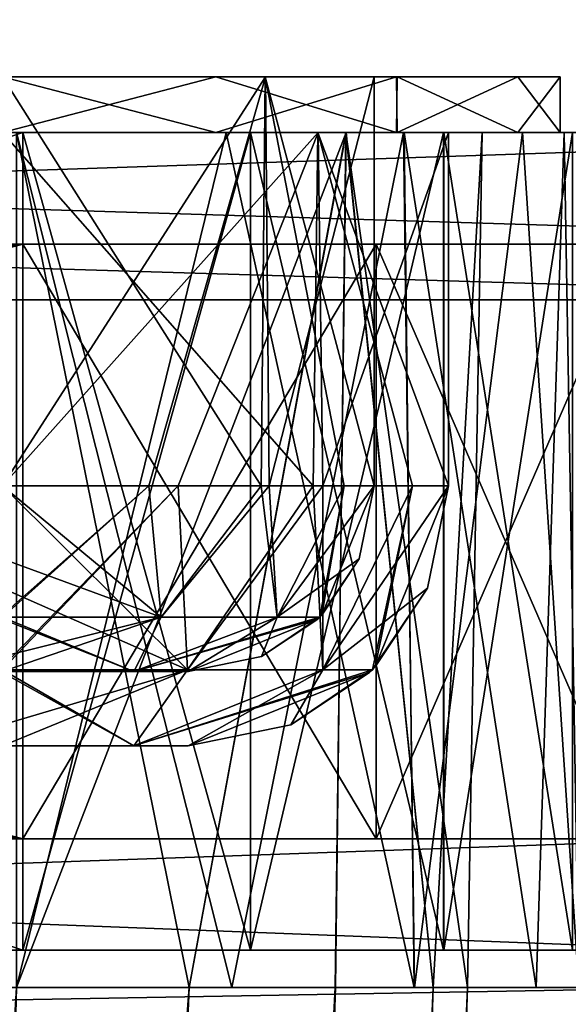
# Model space of a CAD drawing. Header units: millimetres. Extents: x -294 to 294, y -16 to 464.
# Tile 125 of 140: x 233 to 248, y 374 to 400. Entities that reach past the tile are written whole.
import ezdxf

# ---------------------------------------------------------------- set-up
doc = ezdxf.new("R2010")
doc.units = ezdxf.units.MM
doc.header["$LTSCALE"] = 65.185185
for name, color, linetype in [('1494', 7, 'CONTINUOUS'), ('1501', 7, 'CONTINUOUS'), ('1502', 7, 'CONTINUOUS'), ('1503', 7, 'CONTINUOUS'), ('1504', 7, 'CONTINUOUS'), ('1505', 7, 'CONTINUOUS'), ('1506', 7, 'CONTINUOUS'), ('1637', 7, 'CONTINUOUS'), ('1640', 7, 'CONTINUOUS'), ('1641', 7, 'CONTINUOUS'), ('1647', 7, 'CONTINUOUS'), ('1648', 7, 'CONTINUOUS'), ('1649', 7, 'CONTINUOUS'), ('1863', 7, 'CONTINUOUS'), ('1865', 7, 'CONTINUOUS'), ('1867', 7, 'CONTINUOUS'), ('1869', 7, 'CONTINUOUS'), ('1871', 7, 'CONTINUOUS'), ('1874', 7, 'CONTINUOUS'), ('1876', 7, 'CONTINUOUS'), ('1877', 7, 'CONTINUOUS'), ('1880', 7, 'CONTINUOUS'), ('1881', 7, 'CONTINUOUS'), ('1882', 7, 'CONTINUOUS'), ('1883', 7, 'CONTINUOUS'), ('1886', 7, 'CONTINUOUS'), ('1887', 7, 'CONTINUOUS'), ('1889', 7, 'CONTINUOUS'), ('1890', 7, 'CONTINUOUS'), ('1891', 7, 'CONTINUOUS'), ('1892', 7, 'CONTINUOUS'), ('1893', 7, 'CONTINUOUS'), ('1894', 7, 'CONTINUOUS'), ('1899', 7, 'CONTINUOUS'), ('1900', 7, 'CONTINUOUS'), ('1907', 7, 'CONTINUOUS'), ('1908', 7, 'CONTINUOUS'), ('1917', 7, 'CONTINUOUS'), ('1920', 7, 'CONTINUOUS'), ('1924', 7, 'CONTINUOUS'), ('1925', 7, 'CONTINUOUS'), ('1926', 7, 'CONTINUOUS'), ('1927', 7, 'CONTINUOUS'), ('1928', 7, 'CONTINUOUS'), ('1934', 7, 'CONTINUOUS'), ('1935', 7, 'CONTINUOUS'), ('761', 7, 'CONTINUOUS'), ('801', 7, 'CONTINUOUS'), ('863', 7, 'CONTINUOUS')]:
    doc.layers.add(name, color=color, linetype=linetype)

msp = doc.modelspace()

# ---------------------------------------------------------------- linework, layer by layer
at = {"layer": '1494', "linetype": 'Continuous'}
for points in [[(238.816, 397, -333.284), (233.183, 397, -334.402), (100.317, 397, -332.205), (238.816, 397, -333.284)], [(233.183, 397, -332.205), (238.816, 397, -333.284), (100.317, 397, -332.205), (233.183, 397, -332.205)], [(243.6, 397, -330.086), (238.816, 397, -333.284), (233.183, 397, -332.205), (243.6, 397, -330.086)], [(242.035, 397, -328.546), (243.6, 397, -330.086), (233.183, 397, -332.205), (242.035, 397, -328.546)], [(233.183, 397, -12.598), (243.586, 397, -16.9), (233.183, 397, -14.795), (233.183, 397, -12.598)], [(233.183, 397, -14.795), (243.586, 397, -16.9), (242.046, 397, -18.465), (233.183, 397, -14.795)], [(245.705, 397, -319.683), (243.6, 397, -330.086), (242.035, 397, -328.546), (245.705, 397, -319.683)], [(246.784, 397, -21.684), (247.902, 397, -27.317), (242.046, 397, -18.465), (246.784, 397, -21.684)], [(242.046, 397, -18.465), (247.902, 397, -27.317), (245.705, 397, -27.317), (242.046, 397, -18.465)], [(243.586, 397, -16.9), (246.784, 397, -21.684), (242.046, 397, -18.465), (243.586, 397, -16.9)], [(247.902, 397, -319.683), (243.6, 397, -330.086), (245.705, 397, -319.683), (247.902, 397, -319.683)], [(247.902, 397, -27.317), (247.902, 397, -319.683), (245.705, 397, -27.317), (247.902, 397, -27.317)], [(245.705, 397, -27.317), (247.902, 397, -319.683), (245.705, 397, -319.683), (245.705, 397, -27.317)]]:
    msp.add_3dface(points, dxfattribs=at)
at = {"layer": '1501', "linetype": 'Continuous'}
for points in [[(237.827, 374, -330.881), (233.183, 374, -331.804), (222.611, 38.65, -317.148), (237.827, 374, -330.881)], [(241.761, 374, -328.252), (237.827, 374, -330.881), (222.611, 38.65, -317.148), (241.761, 374, -328.252)], [(230.652, 38.65, -309.103), (241.761, 374, -328.252), (222.611, 38.65, -317.148), (230.652, 38.65, -309.103)], [(244.383, 374, -324.323), (241.761, 374, -328.252), (230.652, 38.65, -309.103), (244.383, 374, -324.323)], [(233.598, 38.791, -298.114), (244.383, 374, -324.323), (230.652, 38.65, -309.103), (233.598, 38.791, -298.114)], [(245.304, 374, -319.683), (244.383, 374, -324.323), (233.598, 38.791, -298.114), (245.304, 374, -319.683)]]:
    msp.add_3dface(points, dxfattribs=at)
at = {"layer": '1502', "linetype": 'Continuous'}
for points in [[(242.035, 397, -328.546), (233.183, 397, -332.205), (237.827, 374, -330.881), (242.035, 397, -328.546)], [(233.183, 397, -332.205), (233.183, 374, -331.804), (237.827, 374, -330.881), (233.183, 397, -332.205)], [(242.035, 397, -328.546), (237.827, 374, -330.881), (241.761, 374, -328.252), (242.035, 397, -328.546)], [(242.035, 397, -328.546), (241.761, 374, -328.252), (244.383, 374, -324.323), (242.035, 397, -328.546)], [(245.705, 397, -319.683), (242.035, 397, -328.546), (245.304, 374, -319.683), (245.705, 397, -319.683)], [(242.035, 397, -328.546), (244.383, 374, -324.323), (245.304, 374, -319.683), (242.035, 397, -328.546)]]:
    msp.add_3dface(points, dxfattribs=at)
at = {"layer": '1503', "linetype": 'Continuous'}
for points in [[(245.705, 397, -27.317), (245.705, 397, -319.683), (245.304, 374, -27.317), (245.705, 397, -27.317)], [(245.705, 397, -319.683), (245.304, 374, -319.683), (245.304, 374, -27.317), (245.705, 397, -319.683)]]:
    msp.add_3dface(points, dxfattribs=at)
at = {"layer": '1504', "linetype": 'Continuous'}
for points in [[(245.304, 374, -319.683), (233.598, 38.791, -298.114), (245.304, 374, -27.317), (245.304, 374, -319.683)], [(245.304, 374, -27.317), (233.598, 38.791, -298.114), (233.598, 38.791, -297.507), (245.304, 374, -27.317)], [(233.598, 38.791, -48.886), (245.304, 374, -27.317), (233.598, 38.791, -49.493), (233.598, 38.791, -48.886)], [(233.598, 38.791, -49.493), (245.304, 374, -27.317), (233.598, 38.791, -297.507), (233.598, 38.791, -49.493)]]:
    msp.add_3dface(points, dxfattribs=at)
at = {"layer": '1505', "linetype": 'Continuous'}
for points in [[(233.183, 374, -15.196), (237.823, 374, -16.117), (211.614, 38.791, -26.902), (233.183, 374, -15.196)], [(211.614, 38.791, -26.902), (237.823, 374, -16.117), (222.612, 38.65, -29.853), (211.614, 38.791, -26.902)], [(237.823, 374, -16.117), (241.752, 374, -18.739), (222.612, 38.65, -29.853), (237.823, 374, -16.117)], [(222.612, 38.65, -29.853), (241.752, 374, -18.739), (230.651, 38.65, -37.895), (222.612, 38.65, -29.853)], [(245.304, 374, -27.317), (233.598, 38.791, -48.886), (230.651, 38.65, -37.895), (245.304, 374, -27.317)], [(244.381, 374, -22.673), (245.304, 374, -27.317), (230.651, 38.65, -37.895), (244.381, 374, -22.673)], [(241.752, 374, -18.739), (244.381, 374, -22.673), (230.651, 38.65, -37.895), (241.752, 374, -18.739)]]:
    msp.add_3dface(points, dxfattribs=at)
at = {"layer": '1506', "linetype": 'Continuous'}
for points in [[(233.183, 397, -14.795), (242.046, 397, -18.465), (233.183, 374, -15.196), (233.183, 397, -14.795)], [(242.046, 397, -18.465), (237.823, 374, -16.117), (233.183, 374, -15.196), (242.046, 397, -18.465)], [(242.046, 397, -18.465), (241.752, 374, -18.739), (237.823, 374, -16.117), (242.046, 397, -18.465)], [(242.046, 397, -18.465), (244.381, 374, -22.673), (241.752, 374, -18.739), (242.046, 397, -18.465)], [(242.046, 397, -18.465), (245.705, 397, -27.317), (244.381, 374, -22.673), (242.046, 397, -18.465)], [(245.705, 397, -27.317), (245.304, 374, -27.317), (244.381, 374, -22.673), (245.705, 397, -27.317)]]:
    msp.add_3dface(points, dxfattribs=at)
at = {"layer": '1637', "linetype": 'Continuous'}
for points in [[(81.499, 371, -5), (252.001, 371, -5), (166.542, 374, -5.052), (81.499, 371, -5)], [(166.542, 374, -5.052), (252.001, 371, -5), (251.948, 374, -5.052), (166.542, 374, -5.052)]]:
    msp.add_3dface(points, dxfattribs=at)
at = {"layer": '1640', "linetype": 'Continuous'}
for points in [[(166.542, 374, -5.052), (251.948, 374, -5.052), (254.423, 374, -6.077), (166.542, 374, -5.052)], [(255.448, 374, -8.552), (166.542, 374, -5.052), (254.423, 374, -6.077), (255.448, 374, -8.552)], [(166.542, 374, -5.052), (255.448, 374, -8.552), (233.183, 374, -12.196), (166.542, 374, -5.052)], [(251.948, 374, -341.948), (166.542, 374, -341.948), (166.542, 374, -334.804), (251.948, 374, -341.948)], [(254.423, 374, -340.923), (251.948, 374, -341.948), (166.542, 374, -334.804), (254.423, 374, -340.923)], [(255.448, 374, -338.448), (254.423, 374, -340.923), (166.542, 374, -334.804), (255.448, 374, -338.448)], [(233.183, 374, -334.804), (255.448, 374, -338.448), (166.542, 374, -334.804), (233.183, 374, -334.804)], [(243.87, 374, -330.385), (255.448, 374, -338.448), (233.183, 374, -334.804), (243.87, 374, -330.385)], [(233.183, 374, -12.196), (255.448, 374, -8.552), (238.969, 374, -13.344), (233.183, 374, -12.196)], [(238.969, 374, -13.344), (255.448, 374, -8.552), (243.885, 374, -16.63), (238.969, 374, -13.344)], [(247.156, 374, -325.469), (255.448, 374, -338.448), (243.87, 374, -330.385), (247.156, 374, -325.469)], [(243.885, 374, -16.63), (255.448, 374, -8.552), (248.304, 374, -27.317), (243.885, 374, -16.63)], [(248.304, 374, -319.683), (255.448, 374, -338.448), (247.156, 374, -325.469), (248.304, 374, -319.683)]]:
    msp.add_3dface(points, dxfattribs=at)
at = {"layer": '1641', "linetype": 'Continuous'}
for points in [[(252.001, 371, -342), (81.499, 371, -342), (251.948, 374, -341.948), (252.001, 371, -342)], [(81.499, 371, -342), (166.542, 374, -341.948), (251.948, 374, -341.948), (81.499, 371, -342)]]:
    msp.add_3dface(points, dxfattribs=at)
at = {"layer": '1647', "linetype": 'Continuous'}
for points in [[(233.183, 397, -334.402), (238.816, 397, -333.284), (233.183, 374, -334.804), (233.183, 397, -334.402)], [(238.816, 397, -333.284), (243.87, 374, -330.385), (233.183, 374, -334.804), (238.816, 397, -333.284)], [(238.816, 397, -333.284), (243.6, 397, -330.086), (243.87, 374, -330.385), (238.816, 397, -333.284)], [(243.6, 397, -330.086), (247.902, 397, -319.683), (247.156, 374, -325.469), (243.6, 397, -330.086)], [(243.6, 397, -330.086), (247.156, 374, -325.469), (243.87, 374, -330.385), (243.6, 397, -330.086)], [(247.902, 397, -319.683), (248.304, 374, -319.683), (247.156, 374, -325.469), (247.902, 397, -319.683)]]:
    msp.add_3dface(points, dxfattribs=at)
at = {"layer": '1648', "linetype": 'Continuous'}
for points in [[(247.902, 397, -319.683), (247.902, 397, -27.317), (248.304, 374, -319.683), (247.902, 397, -319.683)], [(247.902, 397, -27.317), (248.304, 374, -27.317), (248.304, 374, -319.683), (247.902, 397, -27.317)]]:
    msp.add_3dface(points, dxfattribs=at)
at = {"layer": '1649', "linetype": 'Continuous'}
for points in [[(243.586, 397, -16.9), (233.183, 397, -12.598), (238.969, 374, -13.344), (243.586, 397, -16.9)], [(233.183, 397, -12.598), (233.183, 374, -12.196), (238.969, 374, -13.344), (233.183, 397, -12.598)], [(243.586, 397, -16.9), (238.969, 374, -13.344), (243.885, 374, -16.63), (243.586, 397, -16.9)], [(246.784, 397, -21.684), (243.586, 397, -16.9), (243.885, 374, -16.63), (246.784, 397, -21.684)], [(246.784, 397, -21.684), (243.885, 374, -16.63), (248.304, 374, -27.317), (246.784, 397, -21.684)], [(247.902, 397, -27.317), (246.784, 397, -21.684), (248.304, 374, -27.317), (247.902, 397, -27.317)]]:
    msp.add_3dface(points, dxfattribs=at)
at = {"layer": '1863', "linetype": 'Continuous'}
for points in [[(166.75, 397, -342), (264, 397, -342), (174.3, 394, -342), (166.75, 397, -342)], [(174.3, 394, -342), (264, 397, -342), (264, 394, -342), (174.3, 394, -342)], [(252, 375, -342), (166.75, 375, -342), (252, 378, -342), (252, 375, -342)], [(252, 378, -342), (166.75, 375, -342), (174.3, 378, -342), (252, 378, -342)]]:
    msp.add_3dface(points, dxfattribs=at)
at = {"layer": '1865', "linetype": 'Continuous'}
for points in [[(174.3, 394, -342), (264, 394, -342), (266.475, 394, -340.975), (174.3, 394, -342)], [(174.3, 394, -342), (266.475, 394, -340.975), (233.35, 394, -338.85), (174.3, 394, -342)], [(174.3, 394, -338.85), (174.3, 394, -342), (233.35, 394, -338.85), (174.3, 394, -338.85)], [(174.3, 394, -8.15), (233.35, 394, -8.15), (266.475, 394, -6.025), (174.3, 394, -8.15)], [(174.3, 394, -5), (174.3, 394, -8.15), (264, 394, -5), (174.3, 394, -5)], [(264, 394, -5), (174.3, 394, -8.15), (266.475, 394, -6.025), (264, 394, -5)], [(266.475, 394, -340.975), (267.5, 394, -338.5), (233.35, 394, -338.85), (266.475, 394, -340.975)], [(233.35, 394, -338.85), (267.5, 394, -338.5), (242.852, 394, -336.303), (233.35, 394, -338.85)], [(233.35, 394, -8.15), (242.847, 394, -10.694), (267.5, 394, -8.5), (233.35, 394, -8.15)], [(266.475, 394, -6.025), (233.35, 394, -8.15), (267.5, 394, -8.5), (266.475, 394, -6.025)], [(242.847, 394, -10.694), (249.803, 394, -17.648), (267.5, 394, -8.5), (242.847, 394, -10.694)], [(242.852, 394, -336.303), (267.5, 394, -338.5), (249.806, 394, -329.347), (242.852, 394, -336.303)]]:
    msp.add_3dface(points, dxfattribs=at)
at = {"layer": '1867', "linetype": 'Continuous'}
for points in [[(252, 378, -342), (174.3, 378, -342), (174.3, 378, -338.85), (252, 378, -342)], [(252, 378, -342), (174.3, 378, -338.85), (254.475, 378, -340.975), (252, 378, -342)], [(252, 378, -5), (254.475, 378, -6.025), (174.3, 378, -5), (252, 378, -5)], [(174.3, 378, -5), (254.475, 378, -6.025), (233.35, 378, -8.15), (174.3, 378, -5)], [(174.3, 378, -8.15), (174.3, 378, -5), (233.35, 378, -8.15), (174.3, 378, -8.15)], [(174.3, 378, -338.85), (233.35, 378, -338.85), (254.475, 378, -340.975), (174.3, 378, -338.85)], [(242.847, 378, -336.306), (255.5, 378, -338.5), (233.35, 378, -338.85), (242.847, 378, -336.306)], [(233.35, 378, -338.85), (255.5, 378, -338.5), (254.475, 378, -340.975), (233.35, 378, -338.85)], [(254.475, 378, -6.025), (255.5, 378, -8.5), (233.35, 378, -8.15), (254.475, 378, -6.025)], [(233.35, 378, -8.15), (255.5, 378, -8.5), (242.852, 378, -10.697), (233.35, 378, -8.15)], [(249.803, 378, -329.352), (255.5, 378, -338.5), (242.847, 378, -336.306), (249.803, 378, -329.352)], [(242.852, 378, -10.697), (255.5, 378, -8.5), (249.806, 378, -17.653), (242.852, 378, -10.697)]]:
    msp.add_3dface(points, dxfattribs=at)
at = {"layer": '1869', "linetype": 'Continuous'}
for points in [[(166.75, 375, -342), (252, 375, -342), (254.475, 375, -340.975), (166.75, 375, -342)], [(255.5, 375, -338.5), (166.75, 375, -342), (254.475, 375, -340.975), (255.5, 375, -338.5)], [(166.75, 375, -342), (255.5, 375, -338.5), (233.35, 375, -335.85), (166.75, 375, -342)], [(166.75, 375, -335.85), (166.75, 375, -342), (233.35, 375, -335.85), (166.75, 375, -335.85)], [(233.35, 375, -11.15), (255.5, 375, -8.5), (166.75, 375, -11.15), (233.35, 375, -11.15)], [(166.75, 375, -11.15), (255.5, 375, -8.5), (254.475, 375, -6.025), (166.75, 375, -11.15)], [(166.75, 375, -5), (166.75, 375, -11.15), (252, 375, -5), (166.75, 375, -5)], [(252, 375, -5), (166.75, 375, -11.15), (254.475, 375, -6.025), (252, 375, -5)], [(239.471, 375, -12.367), (255.5, 375, -8.5), (233.35, 375, -11.15), (239.471, 375, -12.367)], [(233.35, 375, -335.85), (255.5, 375, -338.5), (239.473, 375, -334.632), (233.35, 375, -335.85)], [(244.662, 375, -15.834), (255.5, 375, -8.5), (239.471, 375, -12.367), (244.662, 375, -15.834)], [(239.473, 375, -334.632), (255.5, 375, -338.5), (244.666, 375, -331.162), (239.473, 375, -334.632)], [(248.132, 375, -21.027), (255.5, 375, -8.5), (244.662, 375, -15.834), (248.132, 375, -21.027)], [(244.666, 375, -331.162), (255.5, 375, -338.5), (248.133, 375, -325.971), (244.666, 375, -331.162)]]:
    msp.add_3dface(points, dxfattribs=at)
at = {"layer": '1871', "linetype": 'Continuous'}
for points in [[(264, 397, -342), (166.75, 397, -342), (166.75, 397, -335.85), (264, 397, -342)], [(266.475, 397, -340.975), (264, 397, -342), (166.75, 397, -335.85), (266.475, 397, -340.975)], [(267.5, 397, -338.5), (266.475, 397, -340.975), (166.75, 397, -335.85), (267.5, 397, -338.5)], [(233.35, 397, -335.85), (267.5, 397, -338.5), (166.75, 397, -335.85), (233.35, 397, -335.85)], [(266.475, 397, -6.025), (267.5, 397, -8.5), (166.75, 397, -5), (266.475, 397, -6.025)], [(166.75, 397, -5), (267.5, 397, -8.5), (233.35, 397, -11.15), (166.75, 397, -5)], [(264, 397, -5), (266.475, 397, -6.025), (166.75, 397, -5), (264, 397, -5)], [(166.75, 397, -11.15), (166.75, 397, -5), (233.35, 397, -11.15), (166.75, 397, -11.15)], [(239.471, 397, -334.633), (267.5, 397, -338.5), (233.35, 397, -335.85), (239.471, 397, -334.633)], [(233.35, 397, -11.15), (267.5, 397, -8.5), (239.473, 397, -12.368), (233.35, 397, -11.15)], [(244.662, 397, -331.166), (267.5, 397, -338.5), (239.471, 397, -334.633), (244.662, 397, -331.166)], [(239.473, 397, -12.368), (267.5, 397, -8.5), (244.666, 397, -15.838), (239.473, 397, -12.368)], [(248.132, 397, -325.973), (267.5, 397, -338.5), (244.662, 397, -331.166), (248.132, 397, -325.973)], [(244.666, 397, -15.838), (267.5, 397, -8.5), (248.133, 397, -21.029), (244.666, 397, -15.838)]]:
    msp.add_3dface(points, dxfattribs=at)
at = {"layer": '1874', "linetype": 'Continuous'}
for points in [[(174.3, 394, -5), (264, 394, -5), (166.75, 397, -5), (174.3, 394, -5)], [(264, 394, -5), (264, 397, -5), (166.75, 397, -5), (264, 394, -5)], [(174.3, 378, -5), (166.75, 375, -5), (252, 375, -5), (174.3, 378, -5)], [(252, 378, -5), (174.3, 378, -5), (252, 375, -5), (252, 378, -5)]]:
    msp.add_3dface(points, dxfattribs=at)
at = {"layer": '1876', "linetype": 'Continuous'}
for points in [[(233.35, 394, -8.15), (174.3, 394, -8.15), (233.35, 378, -8.15), (233.35, 394, -8.15)], [(233.35, 378, -8.15), (174.3, 394, -8.15), (176.851, 390.356, -8.15), (233.35, 378, -8.15)], [(233.35, 378, -8.15), (176.851, 390.356, -8.15), (177.75, 386, -8.15), (233.35, 378, -8.15)], [(233.35, 378, -8.15), (177.75, 386, -8.15), (176.851, 381.644, -8.15), (233.35, 378, -8.15)], [(174.3, 378, -8.15), (233.35, 378, -8.15), (176.851, 381.644, -8.15), (174.3, 378, -8.15)]]:
    msp.add_3dface(points, dxfattribs=at)
at = {"layer": '1877', "linetype": 'Continuous'}
for points in [[(242.847, 394, -10.694), (233.35, 394, -8.15), (242.852, 378, -10.697), (242.847, 394, -10.694)], [(233.35, 394, -8.15), (233.35, 378, -8.15), (242.852, 378, -10.697), (233.35, 394, -8.15)], [(249.803, 394, -17.648), (242.847, 394, -10.694), (242.852, 378, -10.697), (249.803, 394, -17.648)], [(249.803, 394, -17.648), (242.852, 378, -10.697), (249.806, 378, -17.653), (249.803, 394, -17.648)]]:
    msp.add_3dface(points, dxfattribs=at)
at = {"layer": '1880', "linetype": 'Continuous'}
for points in [[(233.35, 375, -11.15), (166.75, 375, -11.15), (233.35, 397, -11.15), (233.35, 375, -11.15)], [(166.75, 375, -11.15), (166.75, 397, -11.15), (233.35, 397, -11.15), (166.75, 375, -11.15)]]:
    msp.add_3dface(points, dxfattribs=at)
at = {"layer": '1881', "linetype": 'Continuous'}
for points in [[(239.471, 375, -12.367), (233.35, 375, -11.15), (239.473, 397, -12.368), (239.471, 375, -12.367)], [(233.35, 375, -11.15), (233.35, 397, -11.15), (239.473, 397, -12.368), (233.35, 375, -11.15)], [(244.662, 375, -15.834), (239.471, 375, -12.367), (239.473, 397, -12.368), (244.662, 375, -15.834)], [(244.662, 375, -15.834), (239.473, 397, -12.368), (244.666, 397, -15.838), (244.662, 375, -15.834)], [(248.132, 375, -21.027), (244.662, 375, -15.834), (244.666, 397, -15.838), (248.132, 375, -21.027)], [(248.132, 375, -21.027), (244.666, 397, -15.838), (248.133, 397, -21.029), (248.132, 375, -21.027)]]:
    msp.add_3dface(points, dxfattribs=at)
at = {"layer": '1882', "linetype": 'Continuous'}
for points in [[(233.35, 375, -335.85), (239.473, 375, -334.632), (233.35, 397, -335.85), (233.35, 375, -335.85)], [(239.473, 375, -334.632), (239.471, 397, -334.633), (233.35, 397, -335.85), (239.473, 375, -334.632)], [(239.473, 375, -334.632), (244.662, 397, -331.166), (239.471, 397, -334.633), (239.473, 375, -334.632)], [(239.473, 375, -334.632), (244.666, 375, -331.162), (244.662, 397, -331.166), (239.473, 375, -334.632)], [(244.666, 375, -331.162), (248.132, 397, -325.973), (244.662, 397, -331.166), (244.666, 375, -331.162)], [(244.666, 375, -331.162), (248.133, 375, -325.971), (248.132, 397, -325.973), (244.666, 375, -331.162)]]:
    msp.add_3dface(points, dxfattribs=at)
at = {"layer": '1883', "linetype": 'Continuous'}
for points in [[(166.75, 375, -335.85), (233.35, 375, -335.85), (166.75, 397, -335.85), (166.75, 375, -335.85)], [(233.35, 375, -335.85), (233.35, 397, -335.85), (166.75, 397, -335.85), (233.35, 375, -335.85)]]:
    msp.add_3dface(points, dxfattribs=at)
at = {"layer": '1886', "linetype": 'Continuous'}
for points in [[(233.35, 394, -338.85), (242.852, 394, -336.303), (233.35, 378, -338.85), (233.35, 394, -338.85)], [(242.852, 394, -336.303), (242.847, 378, -336.306), (233.35, 378, -338.85), (242.852, 394, -336.303)], [(242.852, 394, -336.303), (249.803, 378, -329.352), (242.847, 378, -336.306), (242.852, 394, -336.303)], [(242.852, 394, -336.303), (249.806, 394, -329.347), (249.803, 378, -329.352), (242.852, 394, -336.303)]]:
    msp.add_3dface(points, dxfattribs=at)
at = {"layer": '1887', "linetype": 'Continuous'}
for points in [[(174.3, 394, -338.85), (233.35, 394, -338.85), (176.851, 390.356, -338.85), (174.3, 394, -338.85)], [(233.35, 394, -338.85), (233.35, 378, -338.85), (174.3, 378, -338.85), (233.35, 394, -338.85)], [(233.35, 394, -338.85), (174.3, 378, -338.85), (176.851, 381.644, -338.85), (233.35, 394, -338.85)], [(176.851, 390.356, -338.85), (233.35, 394, -338.85), (177.75, 386, -338.85), (176.851, 390.356, -338.85)], [(177.75, 386, -338.85), (233.35, 394, -338.85), (176.851, 381.644, -338.85), (177.75, 386, -338.85)]]:
    msp.add_3dface(points, dxfattribs=at)
at = {"layer": '1889', "linetype": 'Continuous'}
for points in [[(94.961, 398.5, -13.841), (243.399, 398.5, -17.086), (90.086, 398.5, -17.101), (94.961, 398.5, -13.841)], [(90.086, 398.5, -17.101), (243.399, 398.5, -17.086), (232.8, 398.5, -17.7), (90.086, 398.5, -17.101)], [(232.8, 398.5, -334.3), (90.101, 398.5, -329.914), (238.539, 398.5, -333.159), (232.8, 398.5, -334.3)], [(238.539, 398.5, -333.159), (90.101, 398.5, -329.914), (243.414, 398.5, -329.899), (238.539, 398.5, -333.159)], [(243.414, 398.5, -329.899), (90.101, 398.5, -329.914), (100.7, 398.5, -329.3), (243.414, 398.5, -329.899)], [(100.7, 398.5, -12.7), (243.399, 398.5, -17.086), (94.961, 398.5, -13.841), (100.7, 398.5, -12.7)], [(232.8, 398.5, -12.7), (243.399, 398.5, -17.086), (100.7, 398.5, -12.7), (232.8, 398.5, -12.7)], [(232.8, 398.5, -329.3), (243.414, 398.5, -329.899), (100.7, 398.5, -329.3), (232.8, 398.5, -329.3)], [(243.399, 398.5, -17.086), (246.659, 398.5, -21.961), (232.8, 398.5, -17.7), (243.399, 398.5, -17.086)], [(232.8, 398.5, -17.7), (246.659, 398.5, -21.961), (239.874, 398.5, -20.632), (232.8, 398.5, -17.7)], [(239.868, 398.5, -326.374), (243.414, 398.5, -329.899), (232.8, 398.5, -329.3), (239.868, 398.5, -326.374)], [(242.8, 398.5, -319.3), (243.414, 398.5, -329.899), (239.868, 398.5, -326.374), (242.8, 398.5, -319.3)], [(246.659, 398.5, -21.961), (247.8, 398.5, -27.7), (239.874, 398.5, -20.632), (246.659, 398.5, -21.961)], [(239.874, 398.5, -20.632), (247.8, 398.5, -27.7), (242.8, 398.5, -27.7), (239.874, 398.5, -20.632)], [(247.8, 398.5, -27.7), (247.8, 398.5, -319.3), (242.8, 398.5, -27.7), (247.8, 398.5, -27.7)], [(247.8, 398.5, -319.3), (243.414, 398.5, -329.899), (242.8, 398.5, -319.3), (247.8, 398.5, -319.3)], [(242.8, 398.5, -27.7), (247.8, 398.5, -319.3), (242.8, 398.5, -319.3), (242.8, 398.5, -27.7)]]:
    msp.add_3dface(points, dxfattribs=at)
at = {"layer": '1890', "linetype": 'Continuous'}
for points in [[(247.8, 398.5, -319.3), (247.8, 398.5, -27.7), (247.8, 397, -319.3), (247.8, 398.5, -319.3)], [(247.8, 397, -319.3), (247.8, 398.5, -27.7), (247.8, 397, -27.7), (247.8, 397, -319.3)]]:
    msp.add_3dface(points, dxfattribs=at)
at = {"layer": '1891', "linetype": 'Continuous'}
for points in [[(238.539, 397, -13.841), (232.8, 397, -12.7), (100.7, 397, -15.7), (238.539, 397, -13.841)], [(232.8, 397, -15.7), (238.539, 397, -13.841), (100.7, 397, -15.7), (232.8, 397, -15.7)], [(243.414, 397, -17.101), (238.539, 397, -13.841), (232.8, 397, -15.7), (243.414, 397, -17.101)], [(241.281, 397, -19.21), (243.414, 397, -17.101), (232.8, 397, -15.7), (241.281, 397, -19.21)], [(232.8, 397, -334.3), (243.399, 397, -329.914), (232.8, 397, -331.3), (232.8, 397, -334.3)], [(232.8, 397, -331.3), (243.399, 397, -329.914), (241.29, 397, -327.781), (232.8, 397, -331.3)], [(244.8, 397, -27.7), (243.414, 397, -17.101), (241.281, 397, -19.21), (244.8, 397, -27.7)], [(246.659, 397, -325.039), (247.8, 397, -319.3), (241.29, 397, -327.781), (246.659, 397, -325.039)], [(241.29, 397, -327.781), (247.8, 397, -319.3), (244.8, 397, -319.3), (241.29, 397, -327.781)], [(243.399, 397, -329.914), (246.659, 397, -325.039), (241.29, 397, -327.781), (243.399, 397, -329.914)], [(247.8, 397, -27.7), (243.414, 397, -17.101), (244.8, 397, -27.7), (247.8, 397, -27.7)], [(247.8, 397, -319.3), (247.8, 397, -27.7), (244.8, 397, -319.3), (247.8, 397, -319.3)], [(247.8, 397, -27.7), (244.8, 397, -27.7), (244.8, 397, -319.3), (247.8, 397, -27.7)]]:
    msp.add_3dface(points, dxfattribs=at)
at = {"layer": '1892', "linetype": 'Continuous'}
for points in [[(244.8, 397, -319.3), (244.8, 397, -27.7), (244.8, 387.5, -319.3), (244.8, 397, -319.3)], [(244.8, 397, -27.7), (244.8, 387.5, -27.7), (244.8, 387.5, -319.3), (244.8, 397, -27.7)]]:
    msp.add_3dface(points, dxfattribs=at)
at = {"layer": '1893', "linetype": 'Continuous'}
for points in [[(244.8, 387.5, -319.3), (244.8, 387.5, -27.7), (242.825, 382.626, -27.7), (244.8, 387.5, -319.3)], [(244.8, 387.5, -319.3), (242.825, 382.626, -27.7), (244.234, 384.744, -319.3), (244.8, 387.5, -319.3)], [(244.234, 384.744, -319.3), (242.751, 382.552, -27.7), (242.748, 382.549, -319.3), (244.234, 384.744, -319.3)], [(242.825, 382.626, -27.7), (242.751, 382.552, -27.7), (244.234, 384.744, -319.3), (242.825, 382.626, -27.7)], [(242.751, 382.552, -27.7), (240.556, 381.066, -27.7), (242.748, 382.549, -319.3), (242.751, 382.552, -27.7)], [(242.748, 382.549, -319.3), (240.556, 381.066, -27.7), (242.674, 382.475, -319.3), (242.748, 382.549, -319.3)], [(237.8, 380.5, -27.7), (237.8, 380.5, -319.3), (242.674, 382.475, -319.3), (237.8, 380.5, -27.7)], [(240.556, 381.066, -27.7), (237.8, 380.5, -27.7), (242.674, 382.475, -319.3), (240.556, 381.066, -27.7)]]:
    msp.add_3dface(points, dxfattribs=at)
at = {"layer": '1894', "linetype": 'Continuous'}
for points in [[(97.164, 380.5, -322.835), (237.8, 380.5, -319.3), (95.7, 380.5, -319.3), (97.164, 380.5, -322.835)], [(95.7, 380.5, -319.3), (237.8, 380.5, -319.3), (173.52, 380.5, -223.764), (95.7, 380.5, -319.3)], [(95.7, 380.5, -27.7), (237.8, 380.5, -27.7), (236.336, 380.5, -24.165), (95.7, 380.5, -27.7)], [(237.8, 380.5, -27.7), (95.7, 380.5, -27.7), (159.98, 380.5, -123.236), (237.8, 380.5, -27.7)], [(97.165, 380.5, -24.164), (95.7, 380.5, -27.7), (236.336, 380.5, -24.165), (97.165, 380.5, -24.164)], [(236.335, 380.5, -322.836), (237.8, 380.5, -319.3), (97.164, 380.5, -322.835), (236.335, 380.5, -322.836)], [(100.7, 380.5, -324.3), (236.335, 380.5, -322.836), (97.164, 380.5, -322.835), (100.7, 380.5, -324.3)], [(232.8, 380.5, -22.7), (97.165, 380.5, -24.164), (236.336, 380.5, -24.165), (232.8, 380.5, -22.7)], [(232.8, 380.5, -324.3), (236.335, 380.5, -322.836), (100.7, 380.5, -324.3), (232.8, 380.5, -324.3)], [(166.75, 380.5, -120.43), (237.8, 380.5, -27.7), (159.98, 380.5, -123.236), (166.75, 380.5, -120.43)], [(173.514, 380.5, -123.23), (237.8, 380.5, -27.7), (166.75, 380.5, -120.43), (173.514, 380.5, -123.23)], [(176.32, 380.5, -130), (237.8, 380.5, -27.7), (173.514, 380.5, -123.23), (176.32, 380.5, -130)], [(173.52, 380.5, -223.764), (237.8, 380.5, -319.3), (176.32, 380.5, -217), (173.52, 380.5, -223.764)], [(237.8, 380.5, -319.3), (237.8, 380.5, -27.7), (176.32, 380.5, -217), (237.8, 380.5, -319.3)], [(176.32, 380.5, -217), (237.8, 380.5, -27.7), (176.32, 380.5, -130), (176.32, 380.5, -217)]]:
    msp.add_3dface(points, dxfattribs=at)
at = {"layer": '1899', "linetype": 'Continuous'}
for points in [[(232.8, 397, -331.3), (241.29, 397, -327.781), (232.8, 387.5, -331.3), (232.8, 397, -331.3)], [(232.8, 387.5, -331.3), (241.29, 397, -327.781), (237.524, 387.5, -330.331), (232.8, 387.5, -331.3)], [(237.524, 387.5, -330.331), (241.29, 397, -327.781), (241.414, 387.5, -327.655), (237.524, 387.5, -330.331)], [(241.29, 397, -327.781), (244.8, 397, -319.3), (241.414, 387.5, -327.655), (241.29, 397, -327.781)], [(244.8, 397, -319.3), (244.8, 387.5, -319.3), (241.414, 387.5, -327.655), (244.8, 397, -319.3)]]:
    msp.add_3dface(points, dxfattribs=at)
at = {"layer": '1900', "linetype": 'Continuous'}
for points in [[(232.8, 382.626, -329.325), (232.8, 387.5, -331.3), (237.524, 387.5, -330.331), (232.8, 382.626, -329.325)], [(232.8, 382.552, -329.251), (232.8, 382.626, -329.325), (237.524, 387.5, -330.331), (232.8, 382.552, -329.251)], [(232.8, 382.552, -329.251), (237.524, 387.5, -330.331), (237.775, 382.55, -327.917), (232.8, 382.552, -329.251)], [(237.524, 387.5, -330.331), (241.414, 387.5, -327.655), (237.775, 382.55, -327.917), (237.524, 387.5, -330.331)], [(241.414, 387.5, -327.655), (241.417, 382.55, -324.275), (237.775, 382.55, -327.917), (241.414, 387.5, -327.655)], [(241.414, 387.5, -327.655), (244.8, 387.5, -319.3), (241.417, 382.55, -324.275), (241.414, 387.5, -327.655)], [(244.8, 387.5, -319.3), (244.234, 384.744, -319.3), (241.417, 382.55, -324.275), (244.8, 387.5, -319.3)], [(244.234, 384.744, -319.3), (242.748, 382.549, -319.3), (241.417, 382.55, -324.275), (244.234, 384.744, -319.3)], [(232.8, 381.066, -327.056), (232.8, 382.552, -329.251), (237.775, 382.55, -327.917), (232.8, 381.066, -327.056)], [(236.335, 380.5, -322.836), (232.8, 380.5, -324.3), (237.775, 382.55, -327.917), (236.335, 380.5, -322.836)], [(232.8, 380.5, -324.3), (232.8, 381.066, -327.056), (237.775, 382.55, -327.917), (232.8, 380.5, -324.3)], [(242.748, 382.549, -319.3), (236.335, 380.5, -322.836), (241.417, 382.55, -324.275), (242.748, 382.549, -319.3)], [(241.417, 382.55, -324.275), (236.335, 380.5, -322.836), (237.775, 382.55, -327.917), (241.417, 382.55, -324.275)], [(242.748, 382.549, -319.3), (242.674, 382.475, -319.3), (236.335, 380.5, -322.836), (242.748, 382.549, -319.3)], [(242.674, 382.475, -319.3), (237.8, 380.5, -319.3), (236.335, 380.5, -322.836), (242.674, 382.475, -319.3)]]:
    msp.add_3dface(points, dxfattribs=at)
at = {"layer": '1907', "linetype": 'Continuous'}
for points in [[(241.281, 397, -19.21), (232.8, 397, -15.7), (241.155, 387.5, -19.086), (241.281, 397, -19.21)], [(232.8, 397, -15.7), (232.8, 387.5, -15.7), (241.155, 387.5, -19.086), (232.8, 397, -15.7)], [(243.831, 387.5, -22.976), (241.281, 397, -19.21), (241.155, 387.5, -19.086), (243.831, 387.5, -22.976)], [(244.8, 397, -27.7), (241.281, 397, -19.21), (244.8, 387.5, -27.7), (244.8, 397, -27.7)], [(244.8, 387.5, -27.7), (241.281, 397, -19.21), (243.831, 387.5, -22.976), (244.8, 387.5, -27.7)]]:
    msp.add_3dface(points, dxfattribs=at)
at = {"layer": '1908', "linetype": 'Continuous'}
for points in [[(232.8, 387.5, -15.7), (232.8, 384.744, -16.266), (237.775, 382.55, -19.083), (232.8, 387.5, -15.7)], [(241.155, 387.5, -19.086), (232.8, 387.5, -15.7), (237.775, 382.55, -19.083), (241.155, 387.5, -19.086)], [(241.155, 387.5, -19.086), (237.775, 382.55, -19.083), (241.417, 382.55, -22.725), (241.155, 387.5, -19.086)], [(243.831, 387.5, -22.976), (241.155, 387.5, -19.086), (241.417, 382.55, -22.725), (243.831, 387.5, -22.976)], [(242.751, 382.552, -27.7), (243.831, 387.5, -22.976), (241.417, 382.55, -22.725), (242.751, 382.552, -27.7)], [(242.751, 382.552, -27.7), (242.825, 382.626, -27.7), (243.831, 387.5, -22.976), (242.751, 382.552, -27.7)], [(242.825, 382.626, -27.7), (244.8, 387.5, -27.7), (243.831, 387.5, -22.976), (242.825, 382.626, -27.7)], [(232.8, 384.744, -16.266), (232.8, 382.549, -17.752), (237.775, 382.55, -19.083), (232.8, 384.744, -16.266)], [(232.8, 382.549, -17.752), (236.336, 380.5, -24.165), (237.775, 382.55, -19.083), (232.8, 382.549, -17.752)], [(236.336, 380.5, -24.165), (232.8, 382.549, -17.752), (232.8, 382.475, -17.826), (236.336, 380.5, -24.165)], [(236.336, 380.5, -24.165), (237.8, 380.5, -27.7), (241.417, 382.55, -22.725), (236.336, 380.5, -24.165)], [(237.775, 382.55, -19.083), (236.336, 380.5, -24.165), (241.417, 382.55, -22.725), (237.775, 382.55, -19.083)], [(237.8, 380.5, -27.7), (240.556, 381.066, -27.7), (241.417, 382.55, -22.725), (237.8, 380.5, -27.7)], [(240.556, 381.066, -27.7), (242.751, 382.552, -27.7), (241.417, 382.55, -22.725), (240.556, 381.066, -27.7)], [(232.8, 380.5, -22.7), (236.336, 380.5, -24.165), (232.8, 382.475, -17.826), (232.8, 380.5, -22.7)]]:
    msp.add_3dface(points, dxfattribs=at)
at = {"layer": '1917', "linetype": 'Continuous'}
for points in [[(243.399, 398.5, -17.086), (232.8, 398.5, -12.7), (238.539, 397, -13.841), (243.399, 398.5, -17.086)], [(232.8, 398.5, -12.7), (232.8, 397, -12.7), (238.539, 397, -13.841), (232.8, 398.5, -12.7)], [(243.399, 398.5, -17.086), (238.539, 397, -13.841), (243.414, 397, -17.101), (243.399, 398.5, -17.086)], [(246.659, 398.5, -21.961), (243.399, 398.5, -17.086), (243.414, 397, -17.101), (246.659, 398.5, -21.961)], [(247.8, 397, -27.7), (246.659, 398.5, -21.961), (243.414, 397, -17.101), (247.8, 397, -27.7)], [(247.8, 398.5, -27.7), (246.659, 398.5, -21.961), (247.8, 397, -27.7), (247.8, 398.5, -27.7)]]:
    msp.add_3dface(points, dxfattribs=at)
at = {"layer": '1920', "linetype": 'Continuous'}
for points in [[(232.8, 398.5, -334.3), (238.539, 398.5, -333.159), (232.8, 397, -334.3), (232.8, 398.5, -334.3)], [(238.539, 398.5, -333.159), (243.399, 397, -329.914), (232.8, 397, -334.3), (238.539, 398.5, -333.159)], [(238.539, 398.5, -333.159), (243.414, 398.5, -329.899), (243.399, 397, -329.914), (238.539, 398.5, -333.159)], [(243.414, 398.5, -329.899), (246.659, 397, -325.039), (243.399, 397, -329.914), (243.414, 398.5, -329.899)], [(243.414, 398.5, -329.899), (247.8, 398.5, -319.3), (246.659, 397, -325.039), (243.414, 398.5, -329.899)], [(247.8, 398.5, -319.3), (247.8, 397, -319.3), (246.659, 397, -325.039), (247.8, 398.5, -319.3)]]:
    msp.add_3dface(points, dxfattribs=at)
at = {"layer": '1924', "linetype": 'Continuous'}
for points in [[(97.165, 382.5, -322.836), (95.7, 382.5, -319.3), (236.336, 382.5, -322.835), (97.165, 382.5, -322.836)], [(236.336, 382.5, -322.835), (95.7, 382.5, -319.3), (237.8, 382.5, -319.3), (236.336, 382.5, -322.835)], [(237.8, 382.5, -319.3), (95.7, 382.5, -319.3), (158.614, 382.5, -225.128), (237.8, 382.5, -319.3)], [(97.164, 382.5, -24.165), (237.8, 382.5, -27.7), (95.7, 382.5, -27.7), (97.164, 382.5, -24.165)], [(95.7, 382.5, -27.7), (237.8, 382.5, -27.7), (174.886, 382.5, -121.872), (95.7, 382.5, -27.7)], [(236.335, 382.5, -24.164), (237.8, 382.5, -27.7), (97.164, 382.5, -24.165), (236.335, 382.5, -24.164)], [(100.7, 382.5, -22.7), (236.335, 382.5, -24.164), (97.164, 382.5, -24.165), (100.7, 382.5, -22.7)], [(232.8, 382.5, -324.3), (97.165, 382.5, -322.836), (236.336, 382.5, -322.835), (232.8, 382.5, -324.3)], [(232.8, 382.5, -22.7), (236.335, 382.5, -24.164), (100.7, 382.5, -22.7), (232.8, 382.5, -22.7)], [(166.75, 382.5, -228.5), (237.8, 382.5, -319.3), (158.614, 382.5, -225.128), (166.75, 382.5, -228.5)], [(174.878, 382.5, -225.136), (237.8, 382.5, -319.3), (166.75, 382.5, -228.5), (174.878, 382.5, -225.136)], [(178.25, 382.5, -217), (237.8, 382.5, -319.3), (174.878, 382.5, -225.136), (178.25, 382.5, -217)], [(174.886, 382.5, -121.872), (237.8, 382.5, -27.7), (178.25, 382.5, -130), (174.886, 382.5, -121.872)], [(237.8, 382.5, -27.7), (237.8, 382.5, -319.3), (178.25, 382.5, -130), (237.8, 382.5, -27.7)], [(237.8, 382.5, -319.3), (178.25, 382.5, -217), (178.25, 382.5, -130), (237.8, 382.5, -319.3)]]:
    msp.add_3dface(points, dxfattribs=at)
at = {"layer": '1925', "linetype": 'Continuous'}
for points in [[(242.8, 387.5, -27.7), (242.8, 387.5, -319.3), (241.389, 384.019, -319.3), (242.8, 387.5, -27.7)], [(242.396, 385.531, -27.7), (242.8, 387.5, -27.7), (241.389, 384.019, -319.3), (242.396, 385.531, -27.7)], [(241.335, 383.964, -27.7), (242.396, 385.531, -27.7), (241.336, 383.965, -319.3), (241.335, 383.964, -27.7)], [(241.336, 383.965, -319.3), (242.396, 385.531, -27.7), (241.389, 384.019, -319.3), (241.336, 383.965, -319.3)], [(237.8, 382.5, -319.3), (237.8, 382.5, -27.7), (241.281, 383.911, -27.7), (237.8, 382.5, -319.3)], [(237.8, 382.5, -319.3), (241.281, 383.911, -27.7), (239.769, 382.904, -319.3), (237.8, 382.5, -319.3)], [(239.769, 382.904, -319.3), (241.335, 383.964, -27.7), (241.336, 383.965, -319.3), (239.769, 382.904, -319.3)], [(241.281, 383.911, -27.7), (241.335, 383.964, -27.7), (239.769, 382.904, -319.3), (241.281, 383.911, -27.7)]]:
    msp.add_3dface(points, dxfattribs=at)
at = {"layer": '1926', "linetype": 'Continuous'}
for points in [[(242.8, 398.5, -27.7), (242.8, 398.5, -319.3), (242.8, 387.5, -27.7), (242.8, 398.5, -27.7)], [(242.8, 398.5, -319.3), (242.8, 387.5, -319.3), (242.8, 387.5, -27.7), (242.8, 398.5, -319.3)]]:
    msp.add_3dface(points, dxfattribs=at)
at = {"layer": '1927', "linetype": 'Continuous'}
for points in [[(232.8, 398.5, -17.7), (239.874, 398.5, -20.632), (232.8, 387.5, -17.7), (232.8, 398.5, -17.7)], [(232.8, 387.5, -17.7), (239.874, 398.5, -20.632), (236.736, 387.5, -18.507), (232.8, 387.5, -17.7)], [(236.736, 387.5, -18.507), (239.874, 398.5, -20.632), (239.978, 387.5, -20.737), (236.736, 387.5, -18.507)], [(239.874, 398.5, -20.632), (242.8, 398.5, -27.7), (239.978, 387.5, -20.737), (239.874, 398.5, -20.632)], [(242.8, 398.5, -27.7), (242.8, 387.5, -27.7), (239.978, 387.5, -20.737), (242.8, 398.5, -27.7)]]:
    msp.add_3dface(points, dxfattribs=at)
at = {"layer": '1928', "linetype": 'Continuous'}
for points in [[(232.8, 387.5, -17.7), (236.736, 387.5, -18.507), (232.8, 384.019, -19.111), (232.8, 387.5, -17.7)], [(236.736, 387.5, -18.507), (237.068, 383.964, -20.308), (232.8, 383.965, -19.164), (236.736, 387.5, -18.507)], [(236.736, 387.5, -18.507), (232.8, 383.965, -19.164), (232.8, 384.019, -19.111), (236.736, 387.5, -18.507)], [(236.736, 387.5, -18.507), (239.978, 387.5, -20.737), (237.068, 383.964, -20.308), (236.736, 387.5, -18.507)], [(239.978, 387.5, -20.737), (240.192, 383.964, -23.432), (237.068, 383.964, -20.308), (239.978, 387.5, -20.737)], [(239.978, 387.5, -20.737), (242.8, 387.5, -27.7), (240.192, 383.964, -23.432), (239.978, 387.5, -20.737)], [(242.8, 387.5, -27.7), (242.396, 385.531, -27.7), (240.192, 383.964, -23.432), (242.8, 387.5, -27.7)], [(242.396, 385.531, -27.7), (241.335, 383.964, -27.7), (240.192, 383.964, -23.432), (242.396, 385.531, -27.7)], [(232.8, 383.965, -19.164), (237.068, 383.964, -20.308), (232.8, 382.904, -20.731), (232.8, 383.965, -19.164)], [(236.335, 382.5, -24.164), (232.8, 382.5, -22.7), (237.068, 383.964, -20.308), (236.335, 382.5, -24.164)], [(237.068, 383.964, -20.308), (232.8, 382.5, -22.7), (232.8, 382.904, -20.731), (237.068, 383.964, -20.308)], [(236.335, 382.5, -24.164), (241.335, 383.964, -27.7), (241.281, 383.911, -27.7), (236.335, 382.5, -24.164)], [(241.335, 383.964, -27.7), (236.335, 382.5, -24.164), (240.192, 383.964, -23.432), (241.335, 383.964, -27.7)], [(240.192, 383.964, -23.432), (236.335, 382.5, -24.164), (237.068, 383.964, -20.308), (240.192, 383.964, -23.432)], [(237.8, 382.5, -27.7), (236.335, 382.5, -24.164), (241.281, 383.911, -27.7), (237.8, 382.5, -27.7)]]:
    msp.add_3dface(points, dxfattribs=at)
at = {"layer": '1934', "linetype": 'Continuous'}
for points in [[(239.868, 398.5, -326.374), (232.8, 398.5, -329.3), (239.763, 387.5, -326.478), (239.868, 398.5, -326.374)], [(232.8, 398.5, -329.3), (232.8, 387.5, -329.3), (239.763, 387.5, -326.478), (232.8, 398.5, -329.3)], [(241.993, 387.5, -323.236), (239.868, 398.5, -326.374), (239.763, 387.5, -326.478), (241.993, 387.5, -323.236)], [(242.8, 398.5, -319.3), (239.868, 398.5, -326.374), (242.8, 387.5, -319.3), (242.8, 398.5, -319.3)], [(242.8, 387.5, -319.3), (239.868, 398.5, -326.374), (241.993, 387.5, -323.236), (242.8, 387.5, -319.3)]]:
    msp.add_3dface(points, dxfattribs=at)
at = {"layer": '1935', "linetype": 'Continuous'}
for points in [[(239.763, 387.5, -326.478), (232.8, 387.5, -329.3), (237.068, 383.964, -326.692), (239.763, 387.5, -326.478)], [(237.068, 383.964, -326.692), (232.8, 387.5, -329.3), (232.8, 385.531, -328.896), (237.068, 383.964, -326.692)], [(239.763, 387.5, -326.478), (237.068, 383.964, -326.692), (240.192, 383.964, -323.568), (239.763, 387.5, -326.478)], [(241.993, 387.5, -323.236), (239.763, 387.5, -326.478), (240.192, 383.964, -323.568), (241.993, 387.5, -323.236)], [(241.336, 383.965, -319.3), (241.993, 387.5, -323.236), (240.192, 383.964, -323.568), (241.336, 383.965, -319.3)], [(241.336, 383.965, -319.3), (241.389, 384.019, -319.3), (241.993, 387.5, -323.236), (241.336, 383.965, -319.3)], [(241.389, 384.019, -319.3), (242.8, 387.5, -319.3), (241.993, 387.5, -323.236), (241.389, 384.019, -319.3)], [(232.8, 383.964, -327.835), (237.068, 383.964, -326.692), (232.8, 385.531, -328.896), (232.8, 383.964, -327.835)], [(232.8, 383.911, -327.781), (236.336, 382.5, -322.835), (232.8, 383.964, -327.835), (232.8, 383.911, -327.781)], [(232.8, 383.964, -327.835), (236.336, 382.5, -322.835), (237.068, 383.964, -326.692), (232.8, 383.964, -327.835)], [(232.8, 382.5, -324.3), (236.336, 382.5, -322.835), (232.8, 383.911, -327.781), (232.8, 382.5, -324.3)], [(236.336, 382.5, -322.835), (237.8, 382.5, -319.3), (240.192, 383.964, -323.568), (236.336, 382.5, -322.835)], [(237.068, 383.964, -326.692), (236.336, 382.5, -322.835), (240.192, 383.964, -323.568), (237.068, 383.964, -326.692)], [(237.8, 382.5, -319.3), (239.769, 382.904, -319.3), (240.192, 383.964, -323.568), (237.8, 382.5, -319.3)], [(239.769, 382.904, -319.3), (241.336, 383.965, -319.3), (240.192, 383.964, -323.568), (239.769, 382.904, -319.3)]]:
    msp.add_3dface(points, dxfattribs=at)
at = {"layer": '761', "linetype": 'Continuous'}
for points in [[(246.557, 408, -361), (261.554, 392.5, -361.541), (251.769, 410.107, -360.926), (246.557, 408, -361)], [(261.554, 392.5, -361.541), (-246.557, 408, -361), (-261.554, 392.5, -361.541), (261.554, 392.5, -361.541)], [(246.557, 408, -361), (-246.557, 408, -361), (261.554, 392.5, -361.541), (246.557, 408, -361)]]:
    msp.add_3dface(points, dxfattribs=at)
at = {"layer": '801', "linetype": 'Continuous'}
for points in [[(-261.554, 392.5, -364.041), (75, 414, -363.29), (251.806, 422.5, -362.994), (-261.554, 392.5, -364.041)], [(261.554, 392.5, -364.041), (-261.554, 392.5, -364.041), (251.806, 422.5, -362.994), (261.554, 392.5, -364.041)]]:
    msp.add_3dface(points, dxfattribs=at)
at = {"layer": '863', "linetype": 'Continuous'}
for points in [[(261.554, 392.5, -361.541), (-261.554, 392.5, -361.541), (261.554, 392.5, -364.041), (261.554, 392.5, -361.541)], [(-261.554, 392.5, -361.541), (-261.554, 392.5, -364.041), (261.554, 392.5, -364.041), (-261.554, 392.5, -361.541)]]:
    msp.add_3dface(points, dxfattribs=at)

doc.saveas('drawing.dxf')
